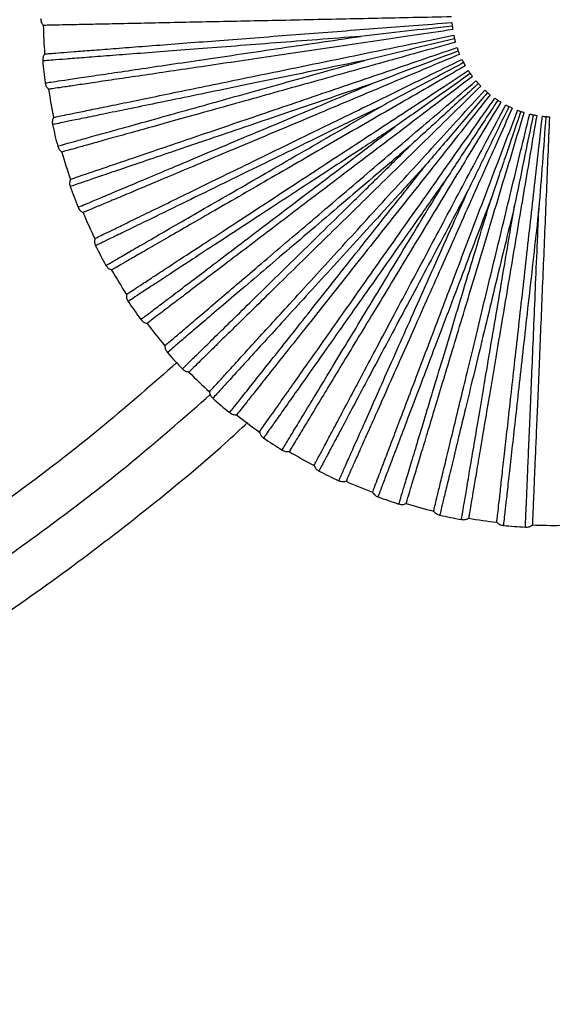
# Paper-space layout '_Superior' of a CAD drawing. Header units: millimetres. Extents: x -509 to 509, y -549 to 547.
# Tile 13 of 33: x 262 to 367, y -455 to -262. Entities that reach past the tile are written whole.
import ezdxf

# ---------------------------------------------------------------- set-up
doc = ezdxf.new("R2010")
doc.units = ezdxf.units.MM

psp = doc.layouts.new('_Superior')

# ---------------------------------------------------------------- linework, layer by layer
at = {"color": 7, "linetype": 'Continuous', "lineweight": 25}
for radius, start, end in [(100, 181.1998, 184.4), (100.5, 185.1642, 187.6364), (100, 188.3995, 191.6002), (100.5, 192.3643, 194.8359), (100, 195.5993, 198.8005), (100.5, 199.5644, 202.0357), (100, 202.7992, 206.0006), (100.5, 206.7644, 209.2356), (100, 209.9993, 213.2007), (100.5, 213.964, 216.4365), (100, 217.1994, 220.4008), (100.5, 221.1642, 223.6362), (100, 224.3996, 227.6007), (100.5, 228.3644, 230.8359), (100, 231.5998, 234.8004), (100.5, 235.5644, 238.0357), (100, 238.8001, 242.0001), (100.5, 242.7644, 245.2356), (100, 246.0003, 249.1997), (100.5, 249.9642, 252.4356), (100, 253.2005, 256.3994), (100.5, 257.1638, 259.6357), (100, 260.4007, 263.5993), (100.5, 264.3636, 266.8359), (100, 267.6008, 270.7993)]:
    psp.add_arc((366.84, -261.33), radius, start, end, dxfattribs=at)
for points in [[(266.34, -262.1), (266.37, -262.34), (266.42, -262.83), (266.71, -263.23), (266.86, -263.42)], [(267.13, -269), (267.01, -269.21), (266.75, -269.63), (266.75, -270.13), (266.75, -270.38)], [(267.23, -274.68), (267.29, -274.93), (267.4, -275.41), (267.74, -275.76), (267.91, -275.94)], [(268.88, -281.44), (268.78, -281.66), (268.58, -282.11), (268.64, -282.6), (268.67, -282.85)], [(269.69, -287.06), (269.77, -287.3), (269.95, -287.76), (270.33, -288.07), (270.52, -288.22)], [(272.17, -293.56), (272.1, -293.79), (271.96, -294.27), (272.08, -294.74), (272.14, -294.98)], [(273.68, -299.04), (273.79, -299.26), (274.02, -299.69), (274.44, -299.95), (274.65, -300.08)], [(276.96, -305.17), (276.92, -305.41), (276.84, -305.9), (277.02, -306.36), (277.11, -306.59)], [(279.14, -310.42), (279.28, -310.62), (279.56, -311.02), (280.01, -311.23), (280.24, -311.33)], [(283.16, -316.09), (283.15, -316.33), (283.13, -316.83), (283.37, -317.26), (283.48, -317.48)], [(285.98, -321.02), (286.15, -321.2), (286.48, -321.57), (286.95, -321.72), (287.19, -321.79)], [(290.68, -326.14), (290.71, -326.39), (290.75, -326.88), (291.04, -327.28), (291.18, -327.48)], [(294.1, -330.68), (294.29, -330.84), (294.66, -331.17), (295.15, -331.25), (295.39, -331.3)], [(299.41, -335.18), (299.46, -335.42), (299.56, -335.9), (299.9, -336.26), (300.07, -336.44)], [(303.37, -339.25), (303.57, -339.39), (303.98, -339.66), (304.48, -339.69), (304.72, -339.7)], [(309.2, -343.04), (309.28, -343.28), (309.44, -343.74), (309.82, -344.06), (310.01, -344.22)], [(313.64, -346.59), (313.86, -346.7), (314.3, -346.92), (314.79, -346.89), (315.04, -346.87)], [(319.89, -349.62), (320, -349.85), (320.22, -350.29), (320.64, -350.55), (320.84, -350.69)], [(324.74, -352.59), (324.97, -352.67), (325.44, -352.83), (325.92, -352.73), (326.17, -352.68)], [(331.33, -354.81), (331.46, -355.02), (331.74, -355.43), (332.18, -355.64), (332.41, -355.75)], [(336.51, -357.14), (336.75, -357.2), (337.23, -357.3), (337.7, -357.14), (337.94, -357.06)], [(343.32, -358.53), (343.49, -358.71), (343.81, -359.09), (344.28, -359.24), (344.51, -359.32)], [(348.76, -360.19), (349.01, -360.21), (349.5, -360.25), (349.94, -360.04), (350.16, -359.93)], [(355.69, -360.71), (355.88, -360.87), (356.24, -361.2), (356.73, -361.3), (356.97, -361.34)], [(361.29, -361.68), (361.54, -361.67), (362.03, -361.65), (362.44, -361.38), (362.65, -361.24)]]:
    psp.add_open_spline(points, degree=3, dxfattribs=at)
for points, knots in [([(346.84, -261.75), (344.32, -261.8), (339.47, -261.9), (332.22, -262.06), (325.09, -262.2), (317.88, -262.36), (310.72, -262.51), (303.74, -262.65), (297.08, -262.79), (290.86, -262.92), (285.21, -263.04), (280.23, -263.14), (276, -263.23), (272.57, -263.3), (269.95, -263.36), (268.14, -263.4), (267.06, -263.42), (266.93, -263.42), (266.86, -263.42)], [0, 0, 0, 0, 0.062456, 0.1198283, 0.1792427, 0.2405016, 0.3033566, 0.3675111, 0.4326265, 0.4983314, 0.5642338, 0.6299342, 0.6950407, 0.7591822, 0.8220206, 0.8832598, 0.9426519, 1, 1, 1, 1]), ([(267.13, -269), (267.2, -269), (267.33, -268.99), (268.41, -268.9), (270.21, -268.77), (272.83, -268.56), (276.25, -268.3), (280.47, -267.98), (285.43, -267.59), (291.06, -267.16), (297.27, -266.68), (303.91, -266.17), (310.88, -265.64), (318.02, -265.09), (325.2, -264.53), (332.32, -263.99), (339.55, -263.43), (344.38, -263.06), (346.9, -262.86)], [0, 0, 0, 0, 0.0573481, 0.1167402, 0.1779794, 0.2408178, 0.3049593, 0.3700658, 0.4357662, 0.5016686, 0.5673735, 0.6324889, 0.6966434, 0.7594984, 0.8207573, 0.8801717, 0.937544, 1, 1, 1, 1]), ([(346.96, -263.56), (343.93, -263.9), (337.93, -264.57), (331.95, -265.24), (328.99, -265.58)], [0, 0, 0, 0, 0.504814, 1, 1, 1, 1]), ([(346.9, -262.86), (346.91, -262.97), (346.92, -263.18), (346.95, -263.43), (346.96, -263.56)], [0, 0, 0, 0, 0.50044, 1, 1, 1, 1]), ([(346.96, -263.56), (346.98, -263.68), (347.01, -263.94), (347.04, -264.15), (347.05, -264.25)], [0, 0, 0, 0, 0.499702, 1, 1, 1, 1]), ([(328.99, -265.58), (326.16, -265.79), (320.51, -266.23), (312.31, -266.86), (304.49, -267.47), (297.16, -268.03), (290.42, -268.55), (284.38, -269.02), (279.11, -269.42), (274.7, -269.76), (271.2, -270.03), (268.63, -270.23), (267.18, -270.34), (266.58, -270.39), (266.75, -270.37), (266.75, -270.37)], [0, 0, 0, 0, 0.083093, 0.166108, 0.249783, 0.332788, 0.415895, 0.499542, 0.582487, 0.665718, 0.749281, 0.832195, 0.915582, 0.999532, 1, 1, 1, 1]), ([(267.23, -274.68), (267.33, -274.67), (267.52, -274.64), (269.11, -274.41), (271.62, -274.04), (275.1, -273.52), (279.48, -272.88), (284.7, -272.11), (290.69, -271.22), (297.37, -270.24), (304.64, -269.17), (312.4, -268.02), (320.53, -266.82), (326.17, -265.99), (328.99, -265.58)], [0, 0, 0, 0, 0.083445, 0.167006, 0.250708, 0.333669, 0.41686, 0.500454, 0.583374, 0.666709, 0.750181, 0.833089, 0.916578, 1, 1, 1, 1]), ([(347.05, -264.25), (344.55, -264.62), (339.76, -265.33), (332.59, -266.39), (325.53, -267.43), (318.4, -268.48), (311.31, -269.53), (304.41, -270.55), (297.81, -271.52), (291.66, -272.43), (286.07, -273.26), (281.14, -273.98), (276.96, -274.6), (273.56, -275.1), (270.97, -275.49), (269.18, -275.75), (268.11, -275.91), (267.98, -275.93), (267.91, -275.94)], [0, 0, 0, 0, 0.062456, 0.1198283, 0.1792427, 0.2405016, 0.3033566, 0.3675111, 0.4326265, 0.4983314, 0.5642338, 0.6299342, 0.6950407, 0.7591822, 0.8220206, 0.8832598, 0.9426519, 1, 1, 1, 1]), ([(268.88, -281.44), (268.94, -281.42), (269.07, -281.4), (270.14, -281.18), (271.9, -280.82), (274.47, -280.29), (277.84, -279.6), (281.98, -278.75), (286.86, -277.75), (292.39, -276.61), (298.49, -275.36), (305.02, -274.02), (311.86, -272.62), (318.87, -271.18), (325.93, -269.73), (332.92, -268.29), (340.03, -266.83), (344.77, -265.86), (347.25, -265.35)], [0, 0, 0, 0, 0.0573481, 0.1167402, 0.1779794, 0.2408178, 0.3049593, 0.3700658, 0.4357662, 0.5016686, 0.5673735, 0.6324889, 0.6966434, 0.7594984, 0.8207573, 0.8801717, 0.937544, 1, 1, 1, 1]), ([(347.4, -266.03), (344.43, -266.75), (338.56, -268.17), (332.71, -269.59), (329.82, -270.29)], [0, 0, 0, 0, 0.504814, 1, 1, 1, 1]), ([(347.25, -265.35), (347.27, -265.46), (347.31, -265.66), (347.37, -265.91), (347.4, -266.03)], [0, 0, 0, 0, 0.50044, 1, 1, 1, 1]), ([(347.4, -266.03), (347.43, -266.16), (347.49, -266.4), (347.55, -266.61), (347.58, -266.71)], [0, 0, 0, 0, 0.499702, 1, 1, 1, 1]), ([(347.58, -266.71), (345.14, -267.39), (340.48, -268.69), (333.49, -270.64), (326.62, -272.56), (319.68, -274.5), (312.78, -276.42), (306.05, -278.3), (299.63, -280.09), (293.64, -281.77), (288.2, -283.29), (283.4, -284.63), (279.33, -285.76), (276.02, -286.69), (273.5, -287.39), (271.76, -287.88), (270.71, -288.17), (270.58, -288.2), (270.52, -288.22)], [0, 0, 0, 0, 0.062456, 0.119828, 0.179243, 0.240502, 0.303357, 0.367511, 0.432626, 0.498331, 0.564234, 0.629934, 0.695041, 0.759182, 0.822021, 0.88326, 0.942652, 1, 1, 1, 1]), ([(272.17, -293.56), (272.23, -293.54), (272.36, -293.49), (273.39, -293.14), (275.1, -292.56), (277.58, -291.72), (280.83, -290.61), (284.83, -289.25), (289.55, -287.64), (294.9, -285.82), (300.78, -283.82), (307.1, -281.67), (313.7, -279.42), (320.48, -277.11), (327.31, -274.79), (334.06, -272.49), (340.93, -270.15), (345.51, -268.59), (347.91, -267.78)], [0, 0, 0, 0, 0.057348, 0.11674, 0.177979, 0.240818, 0.304959, 0.370066, 0.435766, 0.501669, 0.567374, 0.632489, 0.696643, 0.759498, 0.820757, 0.880172, 0.937544, 1, 1, 1, 1]), ([(347.91, -267.78), (347.94, -267.88), (348.01, -268.08), (348.1, -268.31), (348.14, -268.43)], [0, 0, 0, 0, 0.50044, 1, 1, 1, 1]), ([(348.4, -269.08), (346.07, -270.06), (341.61, -271.94), (334.92, -274.75), (328.34, -277.51), (321.7, -280.31), (315.1, -283.08), (308.66, -285.79), (302.51, -288.37), (296.78, -290.78), (291.57, -292.97), (286.98, -294.9), (283.08, -296.54), (279.92, -297.87), (277.5, -298.89), (275.83, -299.58), (274.83, -300.01), (274.71, -300.06), (274.65, -300.08)], [0, 0, 0, 0, 0.062456, 0.119828, 0.179243, 0.240502, 0.303357, 0.367511, 0.432626, 0.498331, 0.564234, 0.629934, 0.695041, 0.759182, 0.822021, 0.88326, 0.942652, 1, 1, 1, 1]), ([(348.14, -268.43), (345.29, -269.52), (339.64, -271.66), (334.02, -273.8), (331.23, -274.85)], [0, 0, 0, 0, 0.504814, 1, 1, 1, 1]), ([(348.14, -268.43), (348.19, -268.55), (348.28, -268.79), (348.36, -268.98), (348.4, -269.08)], [0, 0, 0, 0, 0.4997022, 1, 1, 1, 1]), ([(329.82, -270.29), (327.04, -270.86), (321.48, -272), (313.43, -273.65), (305.75, -275.23), (298.55, -276.71), (291.93, -278.07), (286, -279.29), (280.82, -280.35), (276.48, -281.24), (273.04, -281.95), (270.52, -282.47), (269.09, -282.76), (268.5, -282.88), (268.67, -282.85), (268.67, -282.85)], [0, 0, 0, 0, 0.0830931, 0.1661075, 0.249783, 0.3327881, 0.4158953, 0.4995418, 0.5824873, 0.6657176, 0.7492813, 0.8321946, 0.9155823, 0.9995321, 1, 1, 1, 1]), ([(269.69, -287.06), (269.79, -287.04), (269.98, -286.98), (271.52, -286.55), (273.96, -285.87), (277.35, -284.92), (281.61, -283.74), (286.7, -282.32), (292.53, -280.69), (299.03, -278.87), (306.11, -276.9), (313.67, -274.79), (321.59, -272.58), (327.08, -271.05), (329.82, -270.29)], [0, 0, 0, 0, 0.0834447, 0.1670064, 0.2507083, 0.3336692, 0.4168604, 0.5004543, 0.5833742, 0.6667087, 0.7501813, 0.8330888, 0.9165781, 1, 1, 1, 1]), ([(276.96, -305.17), (277.02, -305.14), (277.14, -305.08), (278.11, -304.6), (279.73, -303.81), (282.09, -302.66), (285.18, -301.16), (288.98, -299.3), (293.45, -297.12), (298.53, -294.65), (304.12, -291.92), (310.12, -289), (316.39, -285.93), (322.83, -282.8), (329.31, -279.64), (335.72, -276.51), (342.24, -273.33), (346.59, -271.2), (348.86, -270.1)], [0, 0, 0, 0, 0.057348, 0.11674, 0.177979, 0.240818, 0.304959, 0.370066, 0.435766, 0.501669, 0.567374, 0.632489, 0.696643, 0.759498, 0.820757, 0.880172, 0.937544, 1, 1, 1, 1]), ([(349.52, -271.33), (347.33, -272.59), (343.13, -275.02), (336.85, -278.64), (330.67, -282.21), (324.43, -285.81), (318.23, -289.39), (312.18, -292.89), (306.41, -296.22), (301.02, -299.33), (296.13, -302.15), (291.82, -304.64), (288.15, -306.76), (285.18, -308.48), (282.91, -309.79), (281.35, -310.69), (280.41, -311.23), (280.29, -311.3), (280.24, -311.33)], [0, 0, 0, 0, 0.062456, 0.119828, 0.179243, 0.240502, 0.303357, 0.367511, 0.432626, 0.498331, 0.564234, 0.629934, 0.695041, 0.759182, 0.822021, 0.88326, 0.942652, 1, 1, 1, 1]), ([(349.18, -270.72), (346.49, -272.15), (341.15, -274.99), (335.84, -277.81), (333.21, -279.21)], [0, 0, 0, 0, 0.504814, 1, 1, 1, 1]), ([(348.86, -270.1), (348.91, -270.19), (349, -270.38), (349.12, -270.61), (349.18, -270.72)], [0, 0, 0, 0, 0.50044, 1, 1, 1, 1]), ([(349.18, -270.72), (349.24, -270.83), (349.36, -271.05), (349.47, -271.24), (349.52, -271.33)], [0, 0, 0, 0, 0.4997022, 1, 1, 1, 1]), ([(283.16, -316.09), (283.22, -316.05), (283.33, -315.98), (284.24, -315.38), (285.75, -314.4), (287.94, -312.96), (290.81, -311.08), (294.35, -308.76), (298.52, -306.04), (303.25, -302.94), (308.45, -299.54), (314.03, -295.89), (319.87, -292.06), (325.86, -288.14), (331.9, -284.2), (337.87, -280.29), (343.94, -276.32), (347.99, -273.66), (350.1, -272.28)], [0, 0, 0, 0, 0.057348, 0.11674, 0.177979, 0.240818, 0.304959, 0.370066, 0.435766, 0.501669, 0.567374, 0.632489, 0.696643, 0.759498, 0.820757, 0.880172, 0.937544, 1, 1, 1, 1]), ([(350.91, -273.42), (348.9, -274.95), (345.04, -277.88), (339.26, -282.26), (333.58, -286.58), (327.83, -290.94), (322.13, -295.27), (316.57, -299.49), (311.26, -303.52), (306.3, -307.28), (301.8, -310.69), (297.84, -313.7), (294.47, -316.26), (291.73, -318.34), (289.64, -319.92), (288.21, -321.01), (287.34, -321.67), (287.24, -321.75), (287.19, -321.79)], [0, 0, 0, 0, 0.062456, 0.119828, 0.179243, 0.240502, 0.303357, 0.367511, 0.432626, 0.498331, 0.564234, 0.629934, 0.695041, 0.759182, 0.822021, 0.88326, 0.942652, 1, 1, 1, 1]), ([(350.5, -272.86), (348, -274.62), (343.06, -278.1), (338.15, -281.57), (335.72, -283.28)], [0, 0, 0, 0, 0.504814, 1, 1, 1, 1]), ([(350.1, -272.28), (350.16, -272.37), (350.28, -272.55), (350.42, -272.75), (350.5, -272.86)], [0, 0, 0, 0, 0.50044, 1, 1, 1, 1]), ([(350.5, -272.86), (350.57, -272.96), (350.72, -273.17), (350.84, -273.34), (350.91, -273.42)], [0, 0, 0, 0, 0.499702, 1, 1, 1, 1]), ([(331.23, -274.85), (328.55, -275.77), (323.18, -277.6), (315.4, -280.25), (307.97, -282.78), (301.01, -285.15), (294.62, -287.33), (288.88, -289.28), (283.88, -290.98), (279.69, -292.41), (276.37, -293.54), (273.93, -294.37), (272.55, -294.84), (271.98, -295.04), (272.14, -294.98), (272.14, -294.98)], [0, 0, 0, 0, 0.083093, 0.166108, 0.249783, 0.332788, 0.415895, 0.499542, 0.582487, 0.665718, 0.749281, 0.832195, 0.915582, 0.999532, 1, 1, 1, 1]), ([(273.68, -299.04), (273.77, -299), (273.96, -298.92), (275.44, -298.3), (277.77, -297.32), (281.01, -295.95), (285.09, -294.24), (289.96, -292.2), (295.54, -289.85), (301.76, -287.23), (308.54, -284.39), (315.77, -281.35), (323.35, -278.16), (328.61, -275.96), (331.23, -274.85)], [0, 0, 0, 0, 0.083445, 0.167006, 0.250708, 0.333669, 0.41686, 0.500454, 0.583374, 0.666709, 0.750181, 0.833089, 0.916578, 1, 1, 1, 1]), ([(290.68, -326.14), (290.73, -326.1), (290.83, -326.01), (291.66, -325.31), (293.04, -324.14), (295.03, -322.44), (297.65, -320.22), (300.87, -317.47), (304.66, -314.25), (308.96, -310.59), (313.7, -306.55), (318.78, -302.23), (324.09, -297.71), (329.55, -293.07), (335.04, -288.39), (340.47, -283.77), (345.99, -279.07), (349.68, -275.93), (351.61, -274.29)], [0, 0, 0, 0, 0.0573481, 0.1167402, 0.1779794, 0.2408178, 0.3049593, 0.3700658, 0.4357662, 0.5016686, 0.5673735, 0.6324889, 0.6966434, 0.7594984, 0.8207573, 0.8801717, 0.937544, 1, 1, 1, 1]), ([(352.55, -275.32), (350.74, -277.09), (347.28, -280.48), (342.1, -285.56), (337, -290.55), (331.85, -295.59), (326.74, -300.6), (321.75, -305.49), (316.98, -310.15), (312.54, -314.5), (308.5, -318.46), (304.95, -321.94), (301.92, -324.9), (299.47, -327.3), (297.6, -329.14), (296.31, -330.4), (295.53, -331.16), (295.44, -331.25), (295.39, -331.3)], [0, 0, 0, 0, 0.062456, 0.1198283, 0.1792427, 0.2405016, 0.3033566, 0.3675111, 0.4326265, 0.4983314, 0.5642338, 0.6299342, 0.6950407, 0.7591822, 0.8220206, 0.8832598, 0.9426519, 1, 1, 1, 1]), ([(352.07, -274.82), (349.82, -276.87), (345.35, -280.95), (340.91, -285), (338.71, -287.01)], [0, 0, 0, 0, 0.504814, 1, 1, 1, 1]), ([(351.61, -274.29), (351.68, -274.37), (351.82, -274.53), (351.98, -274.72), (352.07, -274.82)], [0, 0, 0, 0, 0.50044, 1, 1, 1, 1]), ([(352.07, -274.82), (352.16, -274.91), (352.33, -275.09), (352.48, -275.25), (352.55, -275.32)], [0, 0, 0, 0, 0.499702, 1, 1, 1, 1]), ([(299.41, -335.18), (299.45, -335.13), (299.54, -335.03), (300.27, -334.23), (301.49, -332.9), (303.26, -330.96), (305.57, -328.42), (308.43, -325.3), (311.78, -321.62), (315.59, -317.45), (319.79, -312.86), (324.28, -307.93), (328.99, -302.78), (333.82, -297.49), (338.68, -292.17), (343.49, -286.9), (348.38, -281.54), (351.65, -277.96), (353.35, -276.1)], [0, 0, 0, 0, 0.057348, 0.11674, 0.177979, 0.240818, 0.304959, 0.370066, 0.435766, 0.501669, 0.567374, 0.632489, 0.696643, 0.759498, 0.820757, 0.880172, 0.937544, 1, 1, 1, 1]), ([(354.42, -277), (352.85, -278.98), (349.84, -282.78), (345.33, -288.46), (340.9, -294.06), (336.42, -299.71), (331.97, -305.32), (327.64, -310.79), (323.5, -316.01), (319.63, -320.89), (316.12, -325.32), (313.03, -329.22), (310.4, -332.53), (308.27, -335.23), (306.64, -337.28), (305.52, -338.69), (304.85, -339.55), (304.76, -339.65), (304.72, -339.7)], [0, 0, 0, 0, 0.062456, 0.1198283, 0.1792427, 0.2405016, 0.3033566, 0.3675111, 0.4326265, 0.4983314, 0.5642338, 0.6299342, 0.6950407, 0.7591822, 0.8220206, 0.8832598, 0.9426519, 1, 1, 1, 1]), ([(353.88, -276.56), (351.9, -278.88), (347.98, -283.49), (344.08, -288.07), (342.15, -290.33)], [0, 0, 0, 0, 0.504814, 1, 1, 1, 1]), ([(353.35, -276.1), (353.43, -276.17), (353.59, -276.31), (353.78, -276.48), (353.88, -276.56)], [0, 0, 0, 0, 0.50044, 1, 1, 1, 1]), ([(353.88, -276.56), (353.97, -276.64), (354.17, -276.81), (354.33, -276.94), (354.42, -277)], [0, 0, 0, 0, 0.499702, 1, 1, 1, 1]), ([(333.21, -279.21), (330.66, -280.46), (325.56, -282.94), (318.17, -286.55), (311.12, -289.99), (304.52, -293.21), (298.45, -296.17), (293, -298.83), (288.25, -301.15), (284.27, -303.09), (281.12, -304.63), (278.8, -305.76), (277.49, -306.4), (276.95, -306.66), (277.11, -306.59), (277.11, -306.59)], [0, 0, 0, 0, 0.0830931, 0.1661075, 0.249783, 0.3327881, 0.4158953, 0.4995418, 0.5824873, 0.6657176, 0.7492813, 0.8321946, 0.9155823, 0.9995321, 1, 1, 1, 1]), ([(279.14, -310.41), (279.23, -310.36), (279.4, -310.27), (280.79, -309.46), (282.99, -308.2), (286.03, -306.44), (289.86, -304.23), (294.43, -301.59), (299.68, -298.56), (305.52, -295.19), (311.89, -291.51), (318.69, -287.59), (325.81, -283.48), (330.74, -280.63), (333.21, -279.21)], [0, 0, 0, 0, 0.083445, 0.167006, 0.250708, 0.333669, 0.41686, 0.500454, 0.583374, 0.666709, 0.750181, 0.833089, 0.916578, 1, 1, 1, 1]), ([(309.2, -343.04), (309.23, -342.99), (309.31, -342.88), (309.93, -342), (310.97, -340.52), (312.49, -338.38), (314.47, -335.57), (316.9, -332.12), (319.77, -328.05), (323.03, -323.43), (326.62, -318.35), (330.46, -312.9), (334.48, -307.19), (338.61, -301.34), (342.77, -295.45), (346.88, -289.62), (351.06, -283.7), (353.85, -279.74), (355.31, -277.67)], [0, 0, 0, 0, 0.0573481, 0.1167402, 0.1779794, 0.2408178, 0.3049593, 0.3700658, 0.4357662, 0.5016686, 0.5673735, 0.6324889, 0.6966434, 0.7594984, 0.8207573, 0.8801717, 0.937544, 1, 1, 1, 1]), ([(356.48, -278.44), (355.17, -280.6), (352.66, -284.74), (348.9, -290.95), (345.21, -297.05), (341.47, -303.21), (337.76, -309.34), (334.15, -315.31), (330.69, -321.02), (327.47, -326.34), (324.54, -331.17), (321.96, -335.43), (319.77, -339.05), (317.99, -341.98), (316.64, -344.23), (315.7, -345.77), (315.14, -346.7), (315.07, -346.81), (315.04, -346.87)], [0, 0, 0, 0, 0.062456, 0.119828, 0.179243, 0.240502, 0.303357, 0.367511, 0.432626, 0.498331, 0.564234, 0.629934, 0.695041, 0.759182, 0.822021, 0.88326, 0.942652, 1, 1, 1, 1]), ([(319.89, -349.62), (319.92, -349.57), (319.98, -349.45), (320.49, -348.49), (321.34, -346.9), (322.57, -344.58), (324.18, -341.55), (326.17, -337.82), (328.51, -333.42), (331.16, -328.43), (334.08, -322.94), (337.21, -317.05), (340.49, -310.89), (343.85, -304.57), (347.23, -298.2), (350.58, -291.9), (353.99, -285.5), (356.26, -281.22), (357.45, -278.99)], [0, 0, 0, 0, 0.057348, 0.11674, 0.177979, 0.240818, 0.304959, 0.370066, 0.435766, 0.501669, 0.567374, 0.632489, 0.696643, 0.759498, 0.820757, 0.880172, 0.937544, 1, 1, 1, 1]), ([(355.89, -278.07), (354.22, -280.62), (350.91, -285.68), (347.61, -290.71), (345.98, -293.2)], [0, 0, 0, 0, 0.504814, 1, 1, 1, 1]), ([(358.07, -279.31), (356.73, -282.05), (354.08, -287.48), (351.45, -292.89), (350.14, -295.56)], [0, 0, 0, 0, 0.504814, 1, 1, 1, 1]), ([(355.31, -277.67), (355.4, -277.73), (355.57, -277.86), (355.78, -278), (355.89, -278.07)], [0, 0, 0, 0, 0.50044, 1, 1, 1, 1]), ([(355.89, -278.07), (355.99, -278.13), (356.21, -278.27), (356.39, -278.38), (356.48, -278.44)], [0, 0, 0, 0, 0.499702, 1, 1, 1, 1]), ([(357.45, -278.99), (357.54, -279.04), (357.73, -279.14), (357.96, -279.25), (358.07, -279.31)], [0, 0, 0, 0, 0.50044, 1, 1, 1, 1]), ([(358.07, -279.31), (358.19, -279.36), (358.41, -279.47), (358.61, -279.56), (358.7, -279.6)], [0, 0, 0, 0, 0.499702, 1, 1, 1, 1]), ([(358.7, -279.6), (357.68, -281.91), (355.71, -286.34), (352.76, -292.96), (349.85, -299.48), (346.92, -306.06), (344.01, -312.61), (341.17, -318.98), (338.46, -325.08), (335.93, -330.76), (333.63, -335.92), (331.6, -340.47), (329.88, -344.33), (328.49, -347.47), (327.42, -349.86), (326.69, -351.51), (326.24, -352.51), (326.19, -352.63), (326.17, -352.68)], [0, 0, 0, 0, 0.062456, 0.119828, 0.179243, 0.240502, 0.303357, 0.367511, 0.432626, 0.498331, 0.564234, 0.629934, 0.695041, 0.759182, 0.822021, 0.88326, 0.942652, 1, 1, 1, 1]), ([(359.74, -280.03), (358.85, -282.35), (357.07, -287.05), (354.39, -294.1), (351.72, -301.13), (349.11, -308), (346.59, -314.63), (344.19, -320.95), (341.93, -326.91), (339.83, -332.43), (337.92, -337.46), (336.22, -341.93), (334.75, -345.8), (333.52, -349.03), (332.55, -351.59), (331.85, -353.43), (331.41, -354.6), (331.36, -354.74), (331.33, -354.81)], [0, 0, 0, 0, 0.061574, 0.124126, 0.186552, 0.249391, 0.311792, 0.37403, 0.436764, 0.499298, 0.561514, 0.624096, 0.68679, 0.749019, 0.811459, 0.874349, 0.937059, 1, 1, 1, 1]), ([(337.94, -357.06), (337.94, -357.06), (337.9, -357.19), (338.03, -356.74), (338.36, -355.67), (338.93, -353.76), (339.72, -351.16), (340.72, -347.85), (341.91, -343.89), (343.3, -339.31), (344.85, -334.16), (346.56, -328.51), (348.4, -322.42), (350.35, -315.94), (352.4, -309.15), (354.52, -302.13), (356.69, -294.93), (358.88, -287.68), (360.34, -282.86), (361.06, -280.48)], [0, 0, 0, 0, 0.000063, 0.063071, 0.125798, 0.188035, 0.250458, 0.313272, 0.375562, 0.437882, 0.500713, 0.563088, 0.62534, 0.688107, 0.750603, 0.812822, 0.87545, 0.938378, 1, 1, 1, 1]), ([(343.32, -358.53), (343.34, -358.46), (343.37, -358.34), (343.63, -357.28), (344.05, -355.53), (344.67, -352.98), (345.47, -349.64), (346.47, -345.53), (347.64, -340.69), (348.97, -335.2), (350.43, -329.15), (352, -322.67), (353.64, -315.88), (355.32, -308.92), (357.02, -301.92), (358.7, -294.98), (360.4, -287.93), (361.54, -283.22), (362.14, -280.77)], [0, 0, 0, 0, 0.057348, 0.11674, 0.177979, 0.240818, 0.304959, 0.370066, 0.435766, 0.501669, 0.567374, 0.632489, 0.696643, 0.759498, 0.820757, 0.880172, 0.937544, 1, 1, 1, 1]), ([(363.5, -281.05), (363.08, -283.54), (362.27, -288.32), (361.06, -295.47), (359.87, -302.5), (358.67, -309.61), (357.48, -316.67), (356.31, -323.56), (355.2, -330.13), (354.16, -336.26), (353.22, -341.84), (352.39, -346.74), (351.69, -350.92), (351.11, -354.3), (350.68, -356.89), (350.38, -358.66), (350.19, -359.74), (350.17, -359.87), (350.16, -359.93)], [0, 0, 0, 0, 0.062456, 0.119828, 0.179243, 0.240502, 0.303357, 0.367511, 0.432626, 0.498331, 0.564234, 0.629934, 0.695041, 0.759182, 0.822021, 0.88326, 0.942652, 1, 1, 1, 1]), ([(360.39, -280.26), (360.31, -280.51), (360.09, -281.14), (359.71, -282.28), (359.19, -283.8), (358.44, -286.02), (357.41, -289.04), (356.06, -292.98), (355.09, -295.84), (354.56, -297.38)], [0, 0, 0, 0, 0.0435905, 0.1098688, 0.1988347, 0.3104883, 0.4968833, 0.727656, 1, 1, 1, 1]), ([(355.69, -360.71), (355.7, -360.64), (355.71, -360.51), (355.83, -359.43), (356.04, -357.64), (356.33, -355.03), (356.71, -351.62), (357.18, -347.42), (357.74, -342.47), (358.37, -336.85), (359.06, -330.67), (359.8, -324.05), (360.58, -317.11), (361.38, -309.99), (362.18, -302.83), (362.98, -295.74), (363.79, -288.53), (364.33, -283.72), (364.61, -281.21)], [0, 0, 0, 0, 0.057348, 0.11674, 0.177979, 0.240818, 0.304959, 0.370066, 0.435766, 0.501669, 0.567374, 0.632489, 0.696643, 0.759498, 0.820757, 0.880172, 0.937544, 1, 1, 1, 1]), ([(362.82, -280.92), (362.2, -283.91), (360.99, -289.83), (359.78, -295.72), (359.18, -298.64)], [0, 0, 0, 0, 0.504814, 1, 1, 1, 1]), ([(359.74, -280.03), (359.84, -280.06), (360.03, -280.14), (360.27, -280.22), (360.39, -280.26)], [0, 0, 0, 0, 0.50044, 1, 1, 1, 1]), ([(360.39, -280.26), (360.51, -280.3), (360.75, -280.38), (360.96, -280.45), (361.06, -280.48)], [0, 0, 0, 0, 0.499702, 1, 1, 1, 1]), ([(362.14, -280.77), (362.24, -280.79), (362.45, -280.84), (362.69, -280.9), (362.82, -280.92)], [0, 0, 0, 0, 0.50044, 1, 1, 1, 1]), ([(366, -281.31), (365.9, -283.84), (365.69, -288.68), (365.39, -295.92), (365.09, -303.05), (364.79, -310.25), (364.49, -317.41), (364.2, -324.39), (363.92, -331.05), (363.66, -337.26), (363.42, -342.91), (363.21, -347.88), (363.03, -352.11), (362.89, -355.54), (362.78, -358.16), (362.7, -359.96), (362.66, -361.05), (362.65, -361.18), (362.65, -361.24)], [0, 0, 0, 0, 0.062456, 0.119828, 0.179243, 0.240502, 0.303357, 0.367511, 0.432626, 0.498331, 0.564234, 0.629934, 0.695041, 0.759182, 0.822021, 0.88326, 0.942652, 1, 1, 1, 1]), ([(362.82, -280.92), (362.94, -280.95), (363.19, -281), (363.4, -281.03), (363.5, -281.05)], [0, 0, 0, 0, 0.4997022, 1, 1, 1, 1]), ([(365.3, -281.27), (365.07, -284.31), (364.61, -290.34), (364.15, -296.34), (363.92, -299.3)], [0, 0, 0, 0, 0.504814, 1, 1, 1, 1]), ([(364.61, -281.21), (364.71, -281.22), (364.93, -281.24), (365.18, -281.26), (365.3, -281.27)], [0, 0, 0, 0, 0.50044, 1, 1, 1, 1]), ([(365.3, -281.27), (365.43, -281.28), (365.68, -281.3), (365.9, -281.31), (366, -281.31)], [0, 0, 0, 0, 0.499702, 1, 1, 1, 1]), ([(335.72, -283.28), (333.34, -284.84), (328.6, -287.95), (321.72, -292.45), (315.15, -296.75), (309, -300.77), (303.35, -304.47), (298.28, -307.79), (293.86, -310.68), (290.16, -313.11), (287.22, -315.03), (285.06, -316.44), (283.85, -317.24), (283.34, -317.57), (283.49, -317.47), (283.49, -317.47)], [0, 0, 0, 0, 0.0830931, 0.1661075, 0.249783, 0.3327881, 0.4158953, 0.4995418, 0.5824873, 0.6657176, 0.7492813, 0.8321946, 0.9155823, 0.9995321, 1, 1, 1, 1]), ([(285.99, -321.02), (286.07, -320.96), (286.22, -320.84), (287.5, -319.87), (289.52, -318.34), (292.32, -316.21), (295.85, -313.54), (300.05, -310.35), (304.88, -306.68), (310.25, -302.6), (316.1, -298.16), (322.36, -293.42), (328.91, -288.45), (333.45, -285.01), (335.72, -283.28)], [0, 0, 0, 0, 0.0834447, 0.1670064, 0.2507083, 0.3336692, 0.4168604, 0.5004543, 0.5833742, 0.6667087, 0.7501813, 0.8330888, 0.9165781, 1, 1, 1, 1]), ([(338.71, -287.01), (336.55, -288.85), (332.24, -292.53), (325.98, -297.86), (320, -302.95), (314.4, -307.71), (309.26, -312.09), (304.65, -316.02), (300.63, -319.44), (297.25, -322.31), (294.58, -324.59), (292.62, -326.26), (291.51, -327.2), (291.05, -327.59), (291.18, -327.48), (291.18, -327.48)], [0, 0, 0, 0, 0.083093, 0.166108, 0.249783, 0.332788, 0.415895, 0.499542, 0.582487, 0.665718, 0.749281, 0.832195, 0.915582, 0.999532, 1, 1, 1, 1]), ([(294.11, -330.68), (294.18, -330.61), (294.32, -330.47), (295.46, -329.35), (297.28, -327.58), (299.79, -325.12), (302.95, -322.02), (306.72, -318.33), (311.05, -314.09), (315.87, -309.37), (321.12, -304.23), (326.73, -298.74), (332.6, -292.99), (336.68, -289), (338.71, -287.01)], [0, 0, 0, 0, 0.083445, 0.167006, 0.250708, 0.333669, 0.41686, 0.500454, 0.583374, 0.666709, 0.750181, 0.833089, 0.916578, 1, 1, 1, 1]), ([(342.15, -290.33), (340.24, -292.43), (336.42, -296.62), (330.88, -302.69), (325.59, -308.49), (320.63, -313.92), (316.08, -318.9), (311.99, -323.38), (308.43, -327.28), (305.44, -330.55), (303.08, -333.14), (301.34, -335.05), (300.36, -336.12), (299.95, -336.57), (300.07, -336.44), (300.07, -336.44)], [0, 0, 0, 0, 0.0830931, 0.1661075, 0.249783, 0.3327881, 0.4158953, 0.4995418, 0.5824873, 0.6657176, 0.7492813, 0.8321946, 0.9155823, 0.9995321, 1, 1, 1, 1]), ([(303.37, -339.25), (303.43, -339.17), (303.55, -339.02), (304.55, -337.76), (306.13, -335.77), (308.31, -333.02), (311.06, -329.55), (314.34, -325.42), (318.1, -320.67), (322.29, -315.38), (326.86, -309.62), (331.73, -303.47), (336.84, -297.03), (340.38, -292.57), (342.15, -290.33)], [0, 0, 0, 0, 0.083445, 0.167006, 0.250708, 0.333669, 0.41686, 0.500454, 0.583374, 0.666709, 0.750181, 0.833089, 0.916578, 1, 1, 1, 1]), ([(345.98, -293.2), (344.35, -295.52), (341.08, -300.15), (336.34, -306.87), (331.82, -313.29), (327.59, -319.29), (323.69, -324.81), (320.2, -329.76), (317.16, -334.08), (314.6, -337.7), (312.58, -340.57), (311.09, -342.68), (310.26, -343.86), (309.91, -344.36), (310.01, -344.22), (310.01, -344.22)], [0, 0, 0, 0, 0.083093, 0.166108, 0.249783, 0.332788, 0.415895, 0.499542, 0.582487, 0.665718, 0.749281, 0.832195, 0.915582, 0.999532, 1, 1, 1, 1]), ([(313.64, -346.59), (313.69, -346.51), (313.79, -346.34), (314.62, -344.96), (315.94, -342.8), (317.76, -339.79), (320.05, -336), (322.78, -331.49), (325.92, -326.31), (329.42, -320.54), (333.23, -314.25), (337.29, -307.54), (341.55, -300.51), (344.51, -295.64), (345.98, -293.2)], [0, 0, 0, 0, 0.083445, 0.167006, 0.250708, 0.333669, 0.41686, 0.500454, 0.583374, 0.666709, 0.750181, 0.833089, 0.916578, 1, 1, 1, 1]), ([(350.14, -295.56), (348.81, -298.07), (346.15, -303.08), (342.29, -310.34), (338.61, -317.27), (335.16, -323.76), (331.99, -329.72), (329.15, -335.07), (326.67, -339.73), (324.59, -343.65), (322.94, -346.74), (321.73, -349.02), (321.05, -350.3), (320.76, -350.84), (320.84, -350.69), (320.85, -350.68)], [0, 0, 0, 0, 0.083093, 0.166108, 0.249783, 0.332788, 0.415895, 0.499542, 0.582487, 0.665718, 0.749281, 0.832195, 0.915582, 0.999532, 1, 1, 1, 1]), ([(324.74, -352.59), (324.78, -352.5), (324.86, -352.32), (325.52, -350.85), (326.55, -348.53), (327.98, -345.32), (329.78, -341.28), (331.92, -336.46), (334.39, -330.92), (337.13, -324.76), (340.12, -318.05), (343.32, -310.88), (346.66, -303.37), (348.98, -298.16), (350.14, -295.56)], [0, 0, 0, 0, 0.083445, 0.167006, 0.250708, 0.333669, 0.41686, 0.500454, 0.583374, 0.666709, 0.750181, 0.833089, 0.916578, 1, 1, 1, 1]), ([(354.56, -297.38), (353.55, -300.05), (351.53, -305.38), (348.61, -313.06), (345.83, -320.4), (343.22, -327.27), (340.83, -333.58), (338.67, -339.24), (336.8, -344.18), (335.23, -348.31), (333.98, -351.6), (333.08, -353.97), (332.51, -355.47), (332.44, -355.65), (332.41, -355.74)], [0, 0, 0, 0, 0.083422, 0.166911, 0.249819, 0.333291, 0.416626, 0.499546, 0.58314, 0.666331, 0.749292, 0.832994, 0.916555, 1, 1, 1, 1]), ([(336.51, -357.14), (336.51, -357.14), (336.46, -357.31), (336.64, -356.73), (337.06, -355.34), (337.8, -352.87), (338.82, -349.51), (340.1, -345.27), (341.62, -340.21), (343.38, -334.41), (345.33, -327.95), (347.45, -320.91), (349.72, -313.4), (352.1, -305.53), (353.74, -300.1), (354.56, -297.38)], [0, 0, 0, 0, 0.000468, 0.084418, 0.167805, 0.250719, 0.334282, 0.417513, 0.500458, 0.584105, 0.667212, 0.750217, 0.833892, 0.916907, 1, 1, 1, 1]), ([(359.18, -298.64), (358.51, -301.4), (357.18, -306.91), (355.25, -314.9), (353.41, -322.53), (351.68, -329.67), (350.09, -336.24), (348.67, -342.13), (347.43, -347.26), (346.39, -351.57), (345.56, -354.98), (344.95, -357.48), (344.61, -358.9), (344.47, -359.49), (344.51, -359.32), (344.51, -359.32)], [0, 0, 0, 0, 0.083093, 0.166108, 0.249783, 0.332788, 0.415895, 0.499542, 0.582487, 0.665718, 0.749281, 0.832195, 0.915582, 0.999532, 1, 1, 1, 1]), ([(348.76, -360.19), (348.78, -360.09), (348.81, -359.9), (349.08, -358.31), (349.5, -355.81), (350.09, -352.35), (350.82, -347.99), (351.71, -342.78), (352.72, -336.81), (353.84, -330.15), (355.07, -322.91), (356.38, -315.17), (357.75, -307.07), (358.7, -301.45), (359.18, -298.64)], [0, 0, 0, 0, 0.083445, 0.167006, 0.250708, 0.333669, 0.41686, 0.500454, 0.583374, 0.666709, 0.750181, 0.833089, 0.916578, 1, 1, 1, 1]), ([(363.92, -299.3), (363.6, -302.12), (362.97, -307.76), (362.06, -315.93), (361.18, -323.73), (360.37, -331.03), (359.61, -337.75), (358.94, -343.77), (358.35, -349.02), (357.86, -353.42), (357.47, -356.91), (357.18, -359.47), (357.02, -360.91), (356.95, -361.51), (356.97, -361.34), (356.97, -361.34)], [0, 0, 0, 0, 0.083093, 0.166108, 0.249783, 0.332788, 0.415895, 0.499542, 0.582487, 0.665718, 0.749281, 0.832195, 0.915582, 0.999532, 1, 1, 1, 1]), ([(361.29, -361.67), (361.3, -361.58), (361.3, -361.38), (361.37, -359.77), (361.48, -357.24), (361.63, -353.73), (361.81, -349.31), (362.03, -344.04), (362.29, -337.98), (362.57, -331.24), (362.88, -323.9), (363.21, -316.06), (363.56, -307.84), (363.8, -302.15), (363.92, -299.3)], [0, 0, 0, 0, 0.083445, 0.167006, 0.250708, 0.333669, 0.41686, 0.500454, 0.583374, 0.666709, 0.750181, 0.833089, 0.916578, 1, 1, 1, 1]), ([(293.04, -329.44), (288.33, -333.57), (277.87, -342.76), (260.73, -355.89), (241.87, -369), (222.33, -381.08), (202.19, -392.14), (181.51, -402.13), (160.33, -411.04), (138.72, -418.82), (116.74, -425.48), (94.43, -430.94), (74.69, -434.86), (62.35, -436.47), (57.6, -437.08)], [0, 0, 0, 0, 0.071534, 0.158913, 0.246296, 0.333671, 0.421042, 0.508417, 0.595789, 0.683155, 0.770526, 0.857909, 0.945289, 1, 1, 1, 1]), ([(58.25, -446.09), (60.92, -445.77), (70.93, -444.59), (88.12, -441.43), (109.64, -436.64), (130.75, -430.77), (151.43, -423.94), (171.75, -416.12), (191.81, -407.27), (211.54, -397.38), (230.9, -386.46), (249.69, -374.6), (267.86, -361.8), (284.56, -348.89), (294.85, -339.85), (299.57, -335.7)], [0, 0, 0, 0, 0.02996, 0.112236, 0.194517, 0.275322, 0.356119, 0.436917, 0.517721, 0.600174, 0.682623, 0.765078, 0.84754, 0.929996, 1, 1, 1, 1]), ([(58.51, -455.11), (61.55, -454.76), (72.32, -453.5), (90.64, -450.12), (113.39, -444.99), (135.83, -438.65), (157.93, -431.19), (179.61, -422.61), (199.95, -413.35), (218.96, -403.58), (236.68, -393.45), (253.92, -382.54), (270.68, -370.89), (286.88, -358.44), (298.97, -348.52), (305.44, -342.53), (306.9, -341.18)], [0, 0, 0, 0, 0.033169, 0.11717, 0.201175, 0.285173, 0.369162, 0.453155, 0.537152, 0.610651, 0.684148, 0.757649, 0.831156, 0.904661, 0.97853, 1, 1, 1, 1])]:
    psp.add_open_spline(points, degree=3, knots=knots, dxfattribs=at)

doc.saveas('drawing.dxf')
